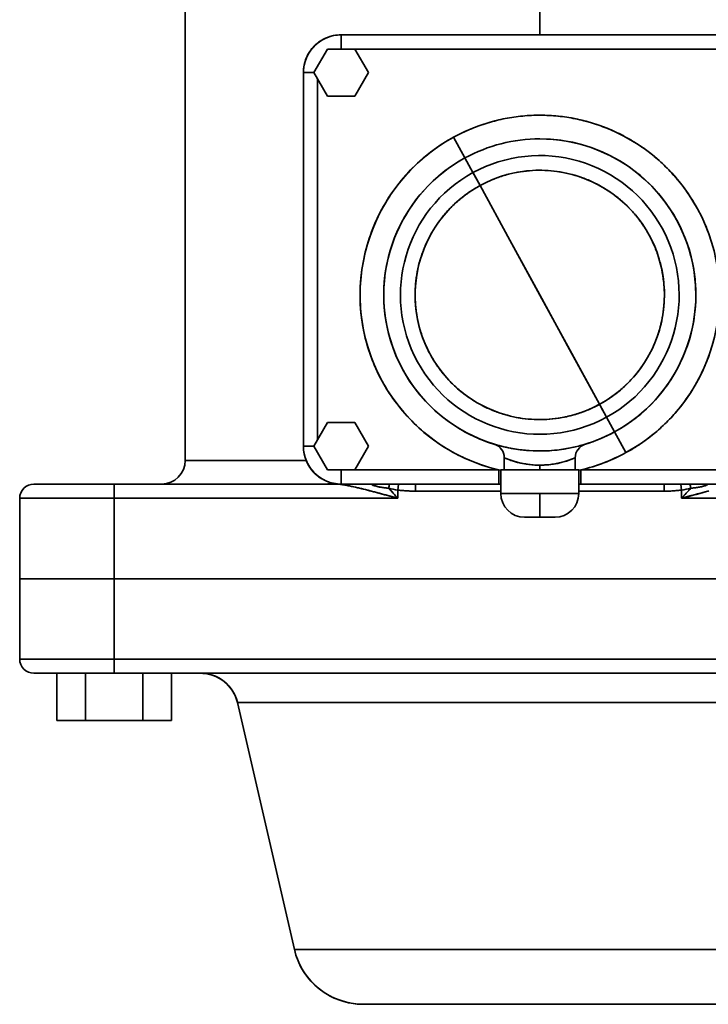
# Model space of a CAD drawing. Header units: inches. Extents: x 3748 to 4949, y 493 to 1838.
# Tile 1 of 27: x 4202 to 4348, y 493 to 701. Entities that reach past the tile are written whole.
import ezdxf

# ---------------------------------------------------------------- set-up
doc = ezdxf.new("R2010")
doc.units = ezdxf.units.IN
doc.header["$MEASUREMENT"] = 0

msp = doc.modelspace()

# ---------------------------------------------------------------- linework, layer by layer
at = {"color": 7, "lineweight": 35}
for p, q in [((4237.5, 707.11), (4237.5, 607.73)), ((4270.5, 697.73), (4354.5, 697.73)), ((4270.5, 697.73), (4354.5, 697.73)), ((4354.5, 694.73), (4270.5, 694.73)), ((4270.5, 694.73), (4354.5, 694.73)), ((4262.5, 610.73), (4262.5, 689.73)), ((4262.5, 689.73), (4262.5, 610.73)), ((4262.5, 689.73), (4262.5, 610.73)), ((4262.5, 689.73), (4262.5, 610.73)), ((4262.5, 610.73), (4262.5, 689.73)), ((4262.5, 610.73), (4262.5, 689.73)), ((4265.5, 688.39), (4265.5, 612.07)), ((4265.5, 612.07), (4265.5, 688.39)), ((4237.5, 607.73), (4263.08, 607.73)), ((4237.5, 607.73), (4263.08, 607.73)), ((4273.38, 605.73), (4303.84, 605.73)), ((4303.84, 605.73), (4273.38, 605.73)), ((4321.16, 605.73), (4351.61, 605.73)), ((4351.61, 605.73), (4321.16, 605.73)), ((4222.5, 602.73), (4269.23, 602.73)), ((4269.23, 602.73), (4222.5, 602.73)), ((4304.26, 602.73), (4270.5, 602.73)), ((4270.5, 602.73), (4304.26, 602.73)), ((4270.5, 602.73), (4304.26, 602.73)), ((4303.84, 602.73), (4270.5, 602.73)), ((4303.84, 602.73), (4270.5, 602.73)), ((4354.5, 602.73), (4320.73, 602.73)), ((4320.73, 602.73), (4354.5, 602.73)), ((4320.73, 602.73), (4354.5, 602.73)), ((4354.5, 602.73), (4321.16, 602.73)), ((4354.5, 602.73), (4321.16, 602.73)), ((4202.5, 599.73), (4222.5, 599.73)), ((4222.5, 599.73), (4202.5, 599.73)), ((4222.5, 599.73), (4282.5, 599.73)), ((4282.5, 599.73), (4222.5, 599.73)), ((4342.5, 599.73), (4402.5, 599.73)), ((4402.5, 599.73), (4342.5, 599.73)), ((4222.5, 582.73), (4202.5, 582.73)), ((4202.5, 582.73), (4222.5, 582.73)), ((4402.5, 582.73), (4222.5, 582.73)), ((4222.5, 582.73), (4402.5, 582.73)), ((4222.5, 582.73), (4402.5, 582.73)), ((4402.5, 582.73), (4222.5, 582.73)), ((4222.5, 565.73), (4202.5, 565.73)), ((4202.5, 565.73), (4222.5, 565.73)), ((4402.5, 565.73), (4222.5, 565.73)), ((4222.5, 565.73), (4402.5, 565.73)), ((4402.5, 562.73), (4222.5, 562.73)), ((4402.5, 562.73), (4222.5, 562.73)), ((4240.75, 562.73), (4384.24, 562.73)), ((4240.76, 562.73), (4271.07, 562.73)), ((4260.59, 504.35), (4248.54, 556.53)), ((4248.54, 556.53), (4376.45, 556.53)), ((4376.45, 556.53), (4248.54, 556.53)), ((4260.59, 504.35), (4248.54, 556.53)), ((4248.54, 556.53), (4260.59, 504.35)), ((4260.59, 504.35), (4364.4, 504.35)), ((4364.4, 504.35), (4260.59, 504.35)), ((4349.79, 492.73), (4275.2, 492.73)), ((4349.79, 492.73), (4275.2, 492.73))]:
    msp.add_line(p, q, dxfattribs=at)
at = {"color": 7, "lineweight": 35, "ltscale": 0.234414}
msp.add_line((4312.5, 697.73), (4312.5, 707.11), dxfattribs=at)
at = {"color": 7, "lineweight": 35, "ltscale": 0.234413}
msp.add_line((4312.5, 697.73), (4312.5, 707.11), dxfattribs=at)
at = {"color": 7, "lineweight": 35, "ltscale": 0.075}
for p, q in [((4270.5, 697.73), (4270.5, 694.73)), ((4270.5, 697.73), (4270.5, 694.73)), ((4270.5, 605.73), (4270.5, 602.73)), ((4270.5, 605.73), (4270.5, 602.73)), ((4303.84, 602.73), (4303.84, 605.73)), ((4303.84, 605.73), (4303.84, 602.73)), ((4321.16, 605.73), (4321.16, 602.73)), ((4321.16, 602.73), (4321.16, 605.73)), ((4222.5, 602.73), (4222.5, 599.73)), ((4222.5, 599.73), (4222.5, 602.73)), ((4222.5, 565.73), (4222.5, 562.73)), ((4222.5, 562.73), (4222.5, 565.73))]:
    msp.add_line(p, q, dxfattribs=at)
at = {"color": 7, "lineweight": 35, "ltscale": 0.003731}
msp.add_line((4266.18, 696.46), (4266.05, 696.38), dxfattribs=at)
at = {"color": 7, "lineweight": 35, "ltscale": 0.005558}
msp.add_line((4263.97, 694.35), (4263.84, 694.17), dxfattribs=at)
at = {"color": 7, "lineweight": 35, "ltscale": 0.144338}
for p, q in [((4267.61, 694.73), (4264.72, 689.73)), ((4264.72, 689.73), (4267.61, 694.73)), ((4267.61, 694.73), (4264.72, 689.73)), ((4264.72, 689.73), (4267.61, 684.73)), ((4267.61, 684.73), (4264.72, 689.73)), ((4264.72, 689.73), (4267.61, 684.73)), ((4267.61, 615.73), (4264.72, 610.73)), ((4264.72, 610.73), (4267.61, 615.73)), ((4267.61, 615.73), (4264.72, 610.73)), ((4264.72, 610.73), (4267.61, 605.73)), ((4267.61, 605.73), (4264.72, 610.73)), ((4264.72, 610.73), (4267.61, 605.73))]:
    msp.add_line(p, q, dxfattribs=at)
at = {"color": 7, "lineweight": 35, "ltscale": 0.144337}
for p, q in [((4273.38, 694.73), (4267.61, 694.73)), ((4267.61, 694.73), (4273.38, 694.73)), ((4276.27, 689.73), (4273.38, 694.73)), ((4273.38, 694.73), (4276.27, 689.73)), ((4273.38, 684.73), (4276.27, 689.73)), ((4276.27, 689.73), (4273.38, 684.73)), ((4267.61, 684.73), (4273.38, 684.73)), ((4273.38, 684.73), (4267.61, 684.73)), ((4267.61, 684.73), (4273.38, 684.73)), ((4273.38, 615.73), (4267.61, 615.73)), ((4267.61, 615.73), (4273.38, 615.73)), ((4276.27, 610.73), (4273.38, 615.73)), ((4273.38, 615.73), (4276.27, 610.73)), ((4273.38, 605.73), (4276.27, 610.73)), ((4276.27, 610.73), (4273.38, 605.73)), ((4267.61, 605.73), (4273.38, 605.73)), ((4273.38, 605.73), (4267.61, 605.73)), ((4267.61, 605.73), (4273.38, 605.73))]:
    msp.add_line(p, q, dxfattribs=at)
at = {"color": 7, "lineweight": 35, "ltscale": 0.000676}
msp.add_line((4270.5, 694.73), (4270.47, 694.73), dxfattribs=at)
at = {"color": 7, "lineweight": 35, "ltscale": 0.000674}
msp.add_line((4270.5, 694.73), (4270.47, 694.73), dxfattribs=at)
at = {"color": 7, "lineweight": 35, "ltscale": 0.004229}
msp.add_line((4262.5, 689.73), (4262.5, 689.9), dxfattribs=at)
at = {"color": 7, "lineweight": 35, "ltscale": 0.000469}
msp.add_line((4262.5, 689.75), (4262.5, 689.73), dxfattribs=at)
at = {"color": 7, "lineweight": 35, "ltscale": 0.055666}
for p, q in [((4264.72, 689.73), (4262.5, 689.73)), ((4264.72, 689.73), (4262.5, 689.73)), ((4262.5, 610.73), (4264.72, 610.73)), ((4262.5, 610.73), (4264.72, 610.73))]:
    msp.add_line(p, q, dxfattribs=at)
at = {"color": 7, "lineweight": 35, "ltscale": 0.125003}
for p, q in [((4296.67, 671.69), (4294.28, 676.08)), ((4330.71, 609.38), (4328.32, 613.77))]:
    msp.add_line(p, q, dxfattribs=at)
at = {"color": 7, "lineweight": 35, "ltscale": 0.125001}
for p, q in [((4296.67, 671.69), (4294.28, 676.08)), ((4330.71, 609.38), (4328.32, 613.77))]:
    msp.add_line(p, q, dxfattribs=at)
at = {"color": 7, "lineweight": 35, "ltscale": 0.088158}
for p, q in [((4296.67, 671.69), (4298.36, 668.59)), ((4298.36, 668.59), (4296.67, 671.69)), ((4326.63, 616.86), (4328.32, 613.77)), ((4328.32, 613.77), (4326.63, 616.86))]:
    msp.add_line(p, q, dxfattribs=at)
at = {"color": 7, "lineweight": 35, "ltscale": 0.080543}
msp.add_line((4298.31, 668.69), (4299.86, 665.86), dxfattribs=at)
at = {"color": 7, "lineweight": 35, "ltscale": 0.077875}
for p, q in [((4299.86, 665.86), (4298.36, 668.59)), ((4326.63, 616.86), (4325.13, 619.6))]:
    msp.add_line(p, q, dxfattribs=at)
at = {"color": 7, "lineweight": 35, "ltscale": 0.329724}
for p, q in [((4306.18, 654.29), (4299.86, 665.86)), ((4318.81, 631.17), (4325.13, 619.6))]:
    msp.add_line(p, q, dxfattribs=at)
at = {"color": 7, "lineweight": 35, "ltscale": 0.32919}
for p, q in [((4299.86, 665.86), (4306.17, 654.3)), ((4325.13, 619.6), (4318.82, 631.15))]:
    msp.add_line(p, q, dxfattribs=at)
at = {"color": 7, "lineweight": 35, "ltscale": 0.329359}
for p, q in [((4306.17, 654.3), (4312.49, 642.74)), ((4318.82, 631.15), (4312.5, 642.71))]:
    msp.add_line(p, q, dxfattribs=at)
at = {"color": 7, "lineweight": 35, "ltscale": 0.329662}
for p, q in [((4312.5, 642.71), (4306.18, 654.29)), ((4312.49, 642.74), (4318.81, 631.17))]:
    msp.add_line(p, q, dxfattribs=at)
at = {"color": 7, "lineweight": 35, "ltscale": 0.036809}
msp.add_line((4325.13, 619.6), (4325.84, 618.3), dxfattribs=at)
at = {"color": 7, "lineweight": 35, "ltscale": 0.002254}
msp.add_line((4262.5, 610.64), (4262.5, 610.73), dxfattribs=at)
at = {"color": 7, "lineweight": 35, "ltscale": 0.006788}
msp.add_line((4306.74, 610.24), (4306.47, 610.28), dxfattribs=at)
at = {"color": 7, "lineweight": 35, "ltscale": 0.064132}
for p, q in [((4305, 608.29), (4305, 605.73)), ((4320, 608.29), (4320, 605.73))]:
    msp.add_line(p, q, dxfattribs=at)
at = {"color": 7, "lineweight": 35, "ltscale": 0.003504}
msp.add_line((4305.17, 608.22), (4305.3, 608.16), dxfattribs=at)
at = {"color": 7, "lineweight": 35, "ltscale": 0.001756}
msp.add_line((4305.57, 608.06), (4305.64, 608.03), dxfattribs=at)
at = {"color": 7, "lineweight": 35, "ltscale": 0.001503}
msp.add_line((4312.5, 609.73), (4312.44, 609.73), dxfattribs=at)
at = {"color": 7, "lineweight": 35, "ltscale": 0.005057}
msp.add_line((4319.23, 607.98), (4319.42, 608.06), dxfattribs=at)
at = {"color": 7, "lineweight": 35, "ltscale": 0.001309}
msp.add_line((4306.95, 607.58), (4307, 607.56), dxfattribs=at)
at = {"color": 7, "lineweight": 35, "ltscale": 0.025}
msp.add_line((4312.5, 605.73), (4312.5, 606.73), dxfattribs=at)
msp.add_line((4312.5, 605.73), (4312.5, 606.73), dxfattribs=at)
at = {"color": 7, "lineweight": 35, "ltscale": 0.007737}
msp.add_line((4318, 607.56), (4318.29, 607.65), dxfattribs=at)
at = {"color": 7, "lineweight": 35, "ltscale": 0.000443}
msp.add_line((4318.75, 607.81), (4318.77, 607.82), dxfattribs=at)
at = {"color": 7, "lineweight": 35, "ltscale": 0.010488}
msp.add_line((4303.84, 605.73), (4304.25, 605.69), dxfattribs=at)
at = {"color": 7, "lineweight": 35, "ltscale": 0.010678}
msp.add_line((4304.26, 605.69), (4303.84, 605.73), dxfattribs=at)
at = {"color": 7, "lineweight": 35, "ltscale": 0.411685}
msp.add_line((4320.73, 605.73), (4304.26, 605.73), dxfattribs=at)
at = {"color": 7, "lineweight": 35, "ltscale": 0.125}
for p, q in [((4304.26, 600.73), (4304.26, 605.73)), ((4304.26, 600.73), (4304.26, 605.73)), ((4320.73, 605.73), (4320.73, 600.73)), ((4320.73, 600.73), (4320.73, 605.73)), ((4312.5, 600.73), (4312.5, 595.73)), ((4312.5, 595.73), (4312.5, 600.73))]:
    msp.add_line(p, q, dxfattribs=at)
at = {"color": 7, "lineweight": 35, "ltscale": 0.003955}
for p, q in [((4304.42, 605.73), (4304.26, 605.73)), ((4320.73, 605.73), (4320.57, 605.73))]:
    msp.add_line(p, q, dxfattribs=at)
at = {"color": 7, "lineweight": 35, "ltscale": 0.011713}
for p, q in [((4304.89, 605.73), (4304.42, 605.73)), ((4320.57, 605.73), (4320.1, 605.73))]:
    msp.add_line(p, q, dxfattribs=at)
at = {"color": 7, "lineweight": 35, "ltscale": 0.019023}
for p, q in [((4305.65, 605.73), (4304.89, 605.73)), ((4320.1, 605.73), (4319.34, 605.73))]:
    msp.add_line(p, q, dxfattribs=at)
at = {"color": 7, "lineweight": 35, "ltscale": 0.1875}
for p, q in [((4305, 605.73), (4312.5, 605.73)), ((4312.5, 605.73), (4320, 605.73))]:
    msp.add_line(p, q, dxfattribs=at)
at = {"color": 7, "lineweight": 35, "ltscale": 0.003603}
for p, q in [((4305.14, 605.73), (4305, 605.73)), ((4320, 605.73), (4319.85, 605.73))]:
    msp.add_line(p, q, dxfattribs=at)
at = {"color": 7, "lineweight": 35, "ltscale": 0.01067}
for p, q in [((4305.57, 605.73), (4305.14, 605.73)), ((4319.85, 605.73), (4319.42, 605.73)), ((4321.16, 605.73), (4320.73, 605.69)), ((4304.26, 602.73), (4303.84, 602.73)), ((4321.16, 602.73), (4320.73, 602.73))]:
    msp.add_line(p, q, dxfattribs=at)
at = {"color": 7, "lineweight": 35, "ltscale": 0.017326}
for p, q in [((4306.26, 605.73), (4305.57, 605.73)), ((4319.42, 605.73), (4318.73, 605.73))]:
    msp.add_line(p, q, dxfattribs=at)
at = {"color": 7, "lineweight": 35, "ltscale": 0.025598}
for p, q in [((4306.67, 605.73), (4305.65, 605.73)), ((4319.34, 605.73), (4318.32, 605.73))]:
    msp.add_line(p, q, dxfattribs=at)
at = {"color": 7, "lineweight": 35, "ltscale": 0.023318}
for p, q in [((4307.19, 605.73), (4306.26, 605.73)), ((4318.73, 605.73), (4317.8, 605.73))]:
    msp.add_line(p, q, dxfattribs=at)
at = {"color": 7, "lineweight": 35, "ltscale": 0.031194}
for p, q in [((4307.92, 605.73), (4306.67, 605.73)), ((4318.32, 605.73), (4317.07, 605.73))]:
    msp.add_line(p, q, dxfattribs=at)
at = {"color": 7, "lineweight": 35, "ltscale": 0.028413}
for p, q in [((4308.33, 605.73), (4307.19, 605.73)), ((4317.8, 605.73), (4316.66, 605.73))]:
    msp.add_line(p, q, dxfattribs=at)
at = {"color": 7, "lineweight": 35, "ltscale": 0.035587}
for p, q in [((4309.34, 605.73), (4307.92, 605.73)), ((4317.07, 605.73), (4315.65, 605.73))]:
    msp.add_line(p, q, dxfattribs=at)
at = {"color": 7, "lineweight": 35, "ltscale": 0.032416}
for p, q in [((4309.63, 605.73), (4308.33, 605.73)), ((4316.66, 605.73), (4315.37, 605.73))]:
    msp.add_line(p, q, dxfattribs=at)
at = {"color": 7, "lineweight": 35, "ltscale": 0.038615}
for p, q in [((4310.89, 605.73), (4309.34, 605.73)), ((4315.65, 605.73), (4314.1, 605.73))]:
    msp.add_line(p, q, dxfattribs=at)
at = {"color": 7, "lineweight": 35, "ltscale": 0.035173}
for p, q in [((4311.03, 605.73), (4309.63, 605.73)), ((4315.37, 605.73), (4313.96, 605.73))]:
    msp.add_line(p, q, dxfattribs=at)
at = {"color": 7, "lineweight": 35, "ltscale": 0.040158}
for p, q in [((4312.5, 605.73), (4310.89, 605.73)), ((4314.1, 605.73), (4312.5, 605.73))]:
    msp.add_line(p, q, dxfattribs=at)
at = {"color": 7, "lineweight": 35, "ltscale": 0.03658}
for p, q in [((4312.5, 605.73), (4311.03, 605.73)), ((4313.96, 605.73), (4312.5, 605.73))]:
    msp.add_line(p, q, dxfattribs=at)
at = {"color": 7, "lineweight": 35, "ltscale": 0.010701}
msp.add_line((4320.73, 605.69), (4321.16, 605.73), dxfattribs=at)
at = {"color": 7, "lineweight": 35, "ltscale": 0.104701}
msp.add_line((4209.68, 602.73), (4205.5, 602.73), dxfattribs=at)
at = {"color": 7, "lineweight": 35, "ltscale": 0.003272}
msp.add_line((4205.63, 602.73), (4205.5, 602.73), dxfattribs=at)
at = {"color": 7, "lineweight": 35, "ltscale": 0.00614}
msp.add_line((4205.87, 602.73), (4205.63, 602.73), dxfattribs=at)
at = {"color": 7, "lineweight": 35, "ltscale": 0.020422}
msp.add_line((4206.69, 602.73), (4205.87, 602.73), dxfattribs=at)
at = {"color": 7, "lineweight": 35, "ltscale": 0.027313}
msp.add_line((4207.78, 602.73), (4206.69, 602.73), dxfattribs=at)
at = {"color": 7, "lineweight": 35, "ltscale": 0.018539}
msp.add_line((4208.52, 602.73), (4207.78, 602.73), dxfattribs=at)
at = {"color": 7, "lineweight": 35, "ltscale": 0.038748}
msp.add_line((4210.07, 602.73), (4208.52, 602.73), dxfattribs=at)
at = {"color": 7, "lineweight": 35, "ltscale": 0.320299}
msp.add_line((4222.5, 602.73), (4209.68, 602.73), dxfattribs=at)
at = {"color": 7, "lineweight": 35, "ltscale": 0.029442}
msp.add_line((4211.25, 602.73), (4210.07, 602.73), dxfattribs=at)
at = {"color": 7, "lineweight": 35, "ltscale": 0.037598}
msp.add_line((4212.75, 602.73), (4211.25, 602.73), dxfattribs=at)
at = {"color": 7, "lineweight": 35, "ltscale": 0.046674}
msp.add_line((4214.62, 602.73), (4212.75, 602.73), dxfattribs=at)
at = {"color": 7, "lineweight": 35, "ltscale": 0.056312}
msp.add_line((4216.87, 602.73), (4214.62, 602.73), dxfattribs=at)
at = {"color": 7, "lineweight": 35, "ltscale": 0.065916}
msp.add_line((4219.51, 602.73), (4216.87, 602.73), dxfattribs=at)
at = {"color": 7, "lineweight": 35, "ltscale": 0.074624}
msp.add_line((4222.5, 602.73), (4219.51, 602.73), dxfattribs=at)
at = {"color": 7, "lineweight": 35, "ltscale": 0.00018}
msp.add_line((4267.51, 602.73), (4267.51, 602.73), dxfattribs=at)
at = {"color": 7, "lineweight": 35, "ltscale": 0.00043}
msp.add_line((4267.51, 602.73), (4267.53, 602.73), dxfattribs=at)
at = {"color": 7, "lineweight": 35, "ltscale": 0.000864}
msp.add_line((4267.53, 602.73), (4267.56, 602.73), dxfattribs=at)
at = {"color": 7, "lineweight": 35, "ltscale": 0.001728}
msp.add_line((4267.56, 602.73), (4267.63, 602.73), dxfattribs=at)
at = {"color": 7, "lineweight": 35, "ltscale": 0.004503}
msp.add_line((4270.5, 602.73), (4270.32, 602.73), dxfattribs=at)
at = {"color": 7, "lineweight": 35, "ltscale": 0.162701}
for p, q in [((4270.5, 602.73), (4277, 602.73)), ((4347.99, 602.73), (4354.5, 602.73))]:
    msp.add_line(p, q, dxfattribs=at)
at = {"color": 7, "lineweight": 35, "ltscale": 0.230028}
msp.add_line((4286.2, 602.73), (4277, 602.73), dxfattribs=at)
at = {"color": 7, "lineweight": 35, "ltscale": 0.036114}
msp.add_line((4280.54, 601.86), (4281.52, 600.8), dxfattribs=at)
at = {"color": 7, "lineweight": 35, "ltscale": 0.031752}
for p, q in [((4282.5, 601.47), (4282.64, 602.73)), ((4282.64, 602.73), (4282.5, 601.47)), ((4342.35, 602.73), (4342.5, 601.47)), ((4342.35, 602.73), (4342.5, 601.47))]:
    msp.add_line(p, q, dxfattribs=at)
at = {"color": 7, "lineweight": 35, "ltscale": 0.451428}
for p, q in [((4286.2, 602.73), (4304.26, 602.73)), ((4304.26, 601.23), (4286.2, 601.23)), ((4304.26, 601.23), (4286.2, 601.23))]:
    msp.add_line(p, q, dxfattribs=at)
at = {"color": 7, "lineweight": 35, "ltscale": 0.0375}
for p, q in [((4286.2, 601.23), (4286.2, 602.73)), ((4286.2, 601.23), (4286.2, 602.73)), ((4338.79, 601.23), (4338.79, 602.73)), ((4338.79, 602.73), (4338.79, 601.23))]:
    msp.add_line(p, q, dxfattribs=at)
at = {"color": 7, "lineweight": 35, "ltscale": 0.010808}
msp.add_line((4303.84, 602.73), (4304.27, 602.73), dxfattribs=at)
at = {"color": 7, "lineweight": 35, "ltscale": 0.451425}
for p, q in [((4320.73, 602.73), (4338.79, 602.73)), ((4338.79, 601.23), (4320.73, 601.23)), ((4338.79, 601.23), (4320.73, 601.23))]:
    msp.add_line(p, q, dxfattribs=at)
at = {"color": 7, "lineweight": 35, "ltscale": 0.010664}
msp.add_line((4320.73, 602.73), (4321.16, 602.73), dxfattribs=at)
at = {"color": 7, "lineweight": 35, "ltscale": 0.230029}
msp.add_line((4347.99, 602.73), (4338.79, 602.73), dxfattribs=at)
at = {"color": 7, "lineweight": 35, "ltscale": 0.036121}
msp.add_line((4343.47, 600.8), (4344.45, 601.86), dxfattribs=at)
at = {"color": 7, "lineweight": 35, "ltscale": 0.425}
for p, q in [((4202.5, 582.73), (4202.5, 599.73)), ((4202.5, 599.73), (4202.5, 582.73)), ((4202.5, 582.73), (4202.5, 599.73)), ((4222.5, 599.73), (4222.5, 582.73)), ((4222.5, 582.73), (4222.5, 599.73)), ((4202.5, 565.73), (4202.5, 582.73)), ((4202.5, 565.73), (4202.5, 582.73)), ((4202.5, 582.73), (4202.5, 565.73)), ((4222.5, 565.73), (4222.5, 582.73)), ((4222.5, 582.73), (4222.5, 565.73))]:
    msp.add_line(p, q, dxfattribs=at)
at = {"color": 7, "lineweight": 35, "ltscale": 0.036275}
msp.add_line((4281.52, 600.8), (4282.5, 599.73), dxfattribs=at)
at = {"color": 7, "lineweight": 35, "ltscale": 0.04345}
for p, q in [((4282.5, 599.73), (4282.5, 601.47)), ((4282.5, 601.47), (4282.5, 599.73)), ((4342.5, 601.47), (4342.5, 599.73)), ((4342.5, 599.73), (4342.5, 601.47))]:
    msp.add_line(p, q, dxfattribs=at)
at = {"color": 7, "lineweight": 35, "ltscale": 0.205843}
for p, q in [((4304.26, 600.73), (4312.5, 600.73)), ((4312.5, 600.73), (4304.26, 600.73)), ((4312.5, 600.73), (4320.73, 600.73)), ((4320.73, 600.73), (4312.5, 600.73))]:
    msp.add_line(p, q, dxfattribs=at)
at = {"color": 7, "lineweight": 35, "ltscale": 0.036282}
msp.add_line((4342.5, 599.73), (4343.47, 600.8), dxfattribs=at)
at = {"color": 7, "lineweight": 35, "ltscale": 0.001553}
for p, q in [((4309.32, 595.73), (4309.26, 595.73)), ((4315.73, 595.73), (4315.67, 595.73))]:
    msp.add_line(p, q, dxfattribs=at)
at = {"color": 7, "lineweight": 35, "ltscale": 0.161688}
msp.add_line((4309.26, 595.73), (4315.73, 595.73), dxfattribs=at)
at = {"color": 7, "lineweight": 35, "ltscale": 0.080843}
for p, q in [((4309.26, 595.73), (4312.5, 595.73)), ((4312.5, 595.73), (4315.73, 595.73))]:
    msp.add_line(p, q, dxfattribs=at)
at = {"color": 7, "lineweight": 35, "ltscale": 0.004601}
for p, q in [((4309.51, 595.73), (4309.32, 595.73)), ((4315.67, 595.73), (4315.48, 595.73))]:
    msp.add_line(p, q, dxfattribs=at)
at = {"color": 7, "lineweight": 35, "ltscale": 0.007471}
for p, q in [((4309.81, 595.73), (4309.51, 595.73)), ((4315.48, 595.73), (4315.18, 595.73))]:
    msp.add_line(p, q, dxfattribs=at)
at = {"color": 7, "lineweight": 35, "ltscale": 0.010052}
for p, q in [((4310.21, 595.73), (4309.81, 595.73)), ((4315.18, 595.73), (4314.78, 595.73))]:
    msp.add_line(p, q, dxfattribs=at)
at = {"color": 7, "lineweight": 35, "ltscale": 0.012251}
for p, q in [((4310.7, 595.73), (4310.21, 595.73)), ((4314.78, 595.73), (4314.29, 595.73))]:
    msp.add_line(p, q, dxfattribs=at)
at = {"color": 7, "lineweight": 35, "ltscale": 0.013977}
for p, q in [((4311.26, 595.73), (4310.7, 595.73)), ((4314.29, 595.73), (4313.73, 595.73))]:
    msp.add_line(p, q, dxfattribs=at)
at = {"color": 7, "lineweight": 35, "ltscale": 0.015166}
for p, q in [((4311.86, 595.73), (4311.26, 595.73)), ((4313.73, 595.73), (4313.13, 595.73))]:
    msp.add_line(p, q, dxfattribs=at)
at = {"color": 7, "lineweight": 35, "ltscale": 0.015771}
for p, q in [((4312.5, 595.73), (4311.86, 595.73)), ((4313.13, 595.73), (4312.5, 595.73))]:
    msp.add_line(p, q, dxfattribs=at)
at = {"color": 7, "lineweight": 35, "ltscale": 0.002408}
msp.add_line((4202.5, 582.73), (4202.59, 582.73), dxfattribs=at)
at = {"color": 7, "lineweight": 35, "ltscale": 0.009607}
msp.add_line((4202.88, 582.73), (4202.5, 582.73), dxfattribs=at)
at = {"color": 7, "lineweight": 35, "ltscale": 0.007199}
msp.add_line((4202.59, 582.73), (4202.88, 582.73), dxfattribs=at)
at = {"color": 7, "lineweight": 35, "ltscale": 0.011923}
msp.add_line((4202.88, 582.73), (4203.36, 582.73), dxfattribs=at)
at = {"color": 7, "lineweight": 35, "ltscale": 0.028453}
msp.add_line((4204.02, 582.73), (4202.88, 582.73), dxfattribs=at)
at = {"color": 7, "lineweight": 35, "ltscale": 0.01653}
msp.add_line((4203.36, 582.73), (4204.02, 582.73), dxfattribs=at)
at = {"color": 7, "lineweight": 35, "ltscale": 0.020979}
msp.add_line((4204.02, 582.73), (4204.86, 582.73), dxfattribs=at)
at = {"color": 7, "lineweight": 35, "ltscale": 0.046205}
msp.add_line((4205.87, 582.73), (4204.02, 582.73), dxfattribs=at)
at = {"color": 7, "lineweight": 35, "ltscale": 0.025226}
msp.add_line((4204.86, 582.73), (4205.87, 582.73), dxfattribs=at)
at = {"color": 7, "lineweight": 35, "ltscale": 0.02923}
msp.add_line((4205.87, 582.73), (4207.04, 582.73), dxfattribs=at)
at = {"color": 7, "lineweight": 35, "ltscale": 0.062181}
msp.add_line((4208.35, 582.73), (4205.87, 582.73), dxfattribs=at)
at = {"color": 7, "lineweight": 35, "ltscale": 0.032951}
msp.add_line((4207.04, 582.73), (4208.35, 582.73), dxfattribs=at)
at = {"color": 7, "lineweight": 35, "ltscale": 0.036357}
msp.add_line((4208.35, 582.73), (4209.81, 582.73), dxfattribs=at)
at = {"color": 7, "lineweight": 35, "ltscale": 0.075769}
msp.add_line((4211.38, 582.73), (4208.35, 582.73), dxfattribs=at)
at = {"color": 7, "lineweight": 35, "ltscale": 0.039412}
msp.add_line((4209.81, 582.73), (4211.38, 582.73), dxfattribs=at)
at = {"color": 7, "lineweight": 35, "ltscale": 0.042087}
msp.add_line((4211.38, 582.73), (4213.07, 582.73), dxfattribs=at)
at = {"color": 7, "lineweight": 35, "ltscale": 0.086443}
msp.add_line((4214.84, 582.73), (4211.38, 582.73), dxfattribs=at)
at = {"color": 7, "lineweight": 35, "ltscale": 0.044356}
msp.add_line((4213.07, 582.73), (4214.84, 582.73), dxfattribs=at)
at = {"color": 7, "lineweight": 35, "ltscale": 0.0462}
msp.add_line((4214.84, 582.73), (4216.69, 582.73), dxfattribs=at)
at = {"color": 7, "lineweight": 35, "ltscale": 0.093797}
msp.add_line((4218.59, 582.73), (4214.84, 582.73), dxfattribs=at)
at = {"color": 7, "lineweight": 35, "ltscale": 0.047598}
msp.add_line((4216.69, 582.73), (4218.59, 582.73), dxfattribs=at)
at = {"color": 7, "lineweight": 35, "ltscale": 0.048537}
msp.add_line((4218.59, 582.73), (4220.53, 582.73), dxfattribs=at)
at = {"color": 7, "lineweight": 35, "ltscale": 0.097545}
msp.add_line((4222.5, 582.73), (4218.59, 582.73), dxfattribs=at)
at = {"color": 7, "lineweight": 35, "ltscale": 0.049008}
msp.add_line((4220.53, 582.73), (4222.5, 582.73), dxfattribs=at)
at = {"color": 7, "lineweight": 35, "ltscale": 0.160033}
msp.add_line((4205.5, 562.73), (4211.9, 562.73), dxfattribs=at)
at = {"color": 7, "lineweight": 35, "ltscale": 0.057411}
msp.add_line((4207.79, 562.73), (4205.5, 562.73), dxfattribs=at)
at = {"color": 7, "lineweight": 35, "ltscale": 0.007173}
msp.add_line((4205.78, 562.73), (4205.5, 562.73), dxfattribs=at)
at = {"color": 7, "lineweight": 35, "ltscale": 0.017648}
msp.add_line((4206.49, 562.73), (4205.78, 562.73), dxfattribs=at)
at = {"color": 7, "lineweight": 35, "ltscale": 0.022893}
msp.add_line((4207.4, 562.73), (4206.49, 562.73), dxfattribs=at)
at = {"color": 7, "lineweight": 35, "ltscale": 0.023861}
msp.add_line((4208.36, 562.73), (4207.4, 562.73), dxfattribs=at)
at = {"color": 7, "lineweight": 35, "ltscale": 0.020963}
msp.add_line((4208.63, 562.73), (4207.79, 562.73), dxfattribs=at)
at = {"color": 7, "lineweight": 35, "ltscale": 0.052905}
msp.add_line((4210.47, 562.73), (4208.36, 562.73), dxfattribs=at)
at = {"color": 7, "lineweight": 35, "ltscale": 0.01433}
msp.add_line((4209.2, 562.73), (4208.63, 562.73), dxfattribs=at)
at = {"color": 7, "lineweight": 35, "ltscale": 0.029188}
msp.add_line((4210.37, 562.73), (4209.2, 562.73), dxfattribs=at)
at = {"color": 7, "lineweight": 35, "ltscale": 0.25}
for p, q in [((4210.37, 552.73), (4210.37, 562.73)), ((4210.37, 562.73), (4210.37, 552.73)), ((4210.37, 552.73), (4210.37, 562.73)), ((4210.37, 562.73), (4210.37, 552.73)), ((4216.43, 562.73), (4216.43, 552.73)), ((4216.43, 552.73), (4216.43, 562.73)), ((4228.56, 562.73), (4228.56, 552.73)), ((4228.56, 552.73), (4228.56, 562.73)), ((4234.62, 562.73), (4234.62, 552.73)), ((4234.62, 552.73), (4234.62, 562.73))]:
    msp.add_line(p, q, dxfattribs=at)
at = {"color": 7, "lineweight": 35, "ltscale": 0.151554}
for p, q in [((4216.43, 562.73), (4210.37, 562.73)), ((4216.43, 562.73), (4210.37, 562.73)), ((4216.43, 552.73), (4210.37, 552.73)), ((4216.43, 552.73), (4210.37, 552.73)), ((4210.37, 552.73), (4216.43, 552.73)), ((4216.43, 552.73), (4210.37, 552.73)), ((4210.37, 552.73), (4216.43, 552.73))]:
    msp.add_line(p, q, dxfattribs=at)
at = {"color": 7, "lineweight": 35, "ltscale": 0.064442}
msp.add_line((4213.05, 562.73), (4210.47, 562.73), dxfattribs=at)
at = {"color": 7, "lineweight": 35, "ltscale": 0.019048}
msp.add_line((4211.9, 562.73), (4212.66, 562.73), dxfattribs=at)
at = {"color": 7, "lineweight": 35, "ltscale": 0.032603}
msp.add_line((4212.66, 562.73), (4213.96, 562.73), dxfattribs=at)
at = {"color": 7, "lineweight": 35, "ltscale": 0.040388}
msp.add_line((4214.67, 562.73), (4213.05, 562.73), dxfattribs=at)
at = {"color": 7, "lineweight": 35, "ltscale": 0.213316}
msp.add_line((4213.96, 562.73), (4222.5, 562.73), dxfattribs=at)
at = {"color": 7, "lineweight": 35, "ltscale": 0.052545}
msp.add_line((4216.77, 562.73), (4214.67, 562.73), dxfattribs=at)
at = {"color": 7, "lineweight": 35, "ltscale": 0.30311}
for p, q in [((4228.56, 562.73), (4216.43, 562.73)), ((4228.56, 562.73), (4216.43, 562.73)), ((4228.56, 552.73), (4216.43, 552.73)), ((4228.56, 552.73), (4216.43, 552.73)), ((4216.43, 552.73), (4228.56, 552.73)), ((4228.56, 552.73), (4216.43, 552.73)), ((4216.43, 552.73), (4228.56, 552.73))]:
    msp.add_line(p, q, dxfattribs=at)
at = {"color": 7, "lineweight": 35, "ltscale": 0.065373}
msp.add_line((4219.38, 562.73), (4216.77, 562.73), dxfattribs=at)
at = {"color": 7, "lineweight": 35, "ltscale": 0.077771}
msp.add_line((4222.5, 562.73), (4219.38, 562.73), dxfattribs=at)
at = {"color": 7, "lineweight": 35, "ltscale": 0.151553}
for p, q in [((4234.62, 562.73), (4228.56, 562.73)), ((4234.62, 562.73), (4228.56, 562.73)), ((4234.62, 552.73), (4228.56, 552.73)), ((4234.62, 552.73), (4228.56, 552.73)), ((4228.56, 552.73), (4234.62, 552.73)), ((4234.62, 552.73), (4228.56, 552.73)), ((4228.56, 552.73), (4234.62, 552.73))]:
    msp.add_line(p, q, dxfattribs=at)
at = {"color": 7, "lineweight": 35, "ltscale": 0.153236}
msp.add_line((4234.62, 562.73), (4240.75, 562.73), dxfattribs=at)
at = {"color": 7, "lineweight": 35, "ltscale": 0.00031}
msp.add_line((4240.76, 562.73), (4240.75, 562.73), dxfattribs=at)
at = {"color": 7, "lineweight": 35, "ltscale": 0.000355}
msp.add_line((4248.54, 556.54), (4248.54, 556.53), dxfattribs=at)
at = {"color": 7, "lineweight": 35, "ltscale": 0.00453}
msp.add_line((4275.2, 492.73), (4275.39, 492.73), dxfattribs=at)
at = {"color": 7, "lineweight": 35, "ltscale": 0.01347}
msp.add_line((4275.39, 492.73), (4275.92, 492.73), dxfattribs=at)
at = {"color": 7, "lineweight": 35, "ltscale": 0.022276}
msp.add_line((4275.92, 492.73), (4276.82, 492.73), dxfattribs=at)
at = {"color": 7, "lineweight": 35, "ltscale": 0.030862}
msp.add_line((4276.82, 492.73), (4278.05, 492.73), dxfattribs=at)
at = {"color": 7, "lineweight": 35, "ltscale": 0.039146}
msp.add_line((4278.05, 492.73), (4279.62, 492.73), dxfattribs=at)
at = {"color": 7, "lineweight": 35, "ltscale": 0.04705}
msp.add_line((4279.62, 492.73), (4281.5, 492.73), dxfattribs=at)
at = {"color": 7, "lineweight": 35, "ltscale": 0.054501}
msp.add_line((4281.5, 492.73), (4283.68, 492.73), dxfattribs=at)
at = {"color": 7, "lineweight": 35, "ltscale": 0.061429}
msp.add_line((4283.68, 492.73), (4286.14, 492.73), dxfattribs=at)
at = {"color": 7, "lineweight": 35, "ltscale": 0.067769}
msp.add_line((4286.14, 492.73), (4288.85, 492.73), dxfattribs=at)
at = {"color": 7, "lineweight": 35, "ltscale": 0.073465}
msp.add_line((4288.85, 492.73), (4291.78, 492.73), dxfattribs=at)
at = {"color": 7, "lineweight": 35, "ltscale": 0.078461}
msp.add_line((4291.78, 492.73), (4294.92, 492.73), dxfattribs=at)
at = {"color": 7, "lineweight": 35, "ltscale": 0.08271}
msp.add_line((4294.92, 492.73), (4298.23, 492.73), dxfattribs=at)
at = {"color": 7, "lineweight": 35, "ltscale": 0.086166}
msp.add_line((4298.23, 492.73), (4301.68, 492.73), dxfattribs=at)
at = {"color": 7, "lineweight": 35, "ltscale": 0.088797}
msp.add_line((4301.68, 492.73), (4305.23, 492.73), dxfattribs=at)
at = {"color": 7, "lineweight": 35, "ltscale": 0.090567}
msp.add_line((4305.23, 492.73), (4308.85, 492.73), dxfattribs=at)
at = {"color": 7, "lineweight": 35, "ltscale": 0.091447}
msp.add_line((4308.85, 492.73), (4312.51, 492.73), dxfattribs=at)
at = {"color": 7, "lineweight": 35, "ltscale": 0.091425}
msp.add_line((4312.51, 492.73), (4316.17, 492.73), dxfattribs=at)
at = {"color": 7, "lineweight": 35, "ltscale": 0.0905}
msp.add_line((4316.17, 492.73), (4319.79, 492.73), dxfattribs=at)
at = {"color": 7, "lineweight": 35, "ltscale": 0.088707}
msp.add_line((4319.79, 492.73), (4323.34, 492.73), dxfattribs=at)
at = {"color": 7, "lineweight": 35, "ltscale": 0.086069}
msp.add_line((4323.34, 492.73), (4326.78, 492.73), dxfattribs=at)
at = {"color": 7, "lineweight": 35, "ltscale": 0.082613}
msp.add_line((4326.78, 492.73), (4330.08, 492.73), dxfattribs=at)
at = {"color": 7, "lineweight": 35, "ltscale": 0.078374}
msp.add_line((4330.08, 492.73), (4333.22, 492.73), dxfattribs=at)
at = {"color": 7, "lineweight": 35, "ltscale": 0.073387}
msp.add_line((4333.22, 492.73), (4336.15, 492.73), dxfattribs=at)
at = {"color": 7, "lineweight": 35, "ltscale": 0.067703}
msp.add_line((4336.15, 492.73), (4338.86, 492.73), dxfattribs=at)
at = {"color": 7, "lineweight": 35, "ltscale": 0.061375}
msp.add_line((4338.86, 492.73), (4341.32, 492.73), dxfattribs=at)
at = {"color": 7, "lineweight": 35, "ltscale": 0.05446}
msp.add_line((4341.32, 492.73), (4343.5, 492.73), dxfattribs=at)
at = {"color": 7, "lineweight": 35, "ltscale": 0.047018}
msp.add_line((4343.5, 492.73), (4345.38, 492.73), dxfattribs=at)
at = {"color": 7, "lineweight": 35, "ltscale": 0.039125}
msp.add_line((4345.38, 492.73), (4346.94, 492.73), dxfattribs=at)
at = {"color": 7, "lineweight": 35, "ltscale": 0.030849}
msp.add_line((4346.94, 492.73), (4348.18, 492.73), dxfattribs=at)
at = {"color": 7, "lineweight": 35}
for points in [[(4305.57, 608.06), (4305.18, 608.21), (4305.06, 608.26), (4305.02, 608.28), (4305, 608.29), (4305, 608.29), (4305, 608.29), (4305, 608.29)], [(4305, 608.29), (4305.41, 608.12), (4305.55, 608.07), (4305.77, 607.98), (4305.97, 607.91), (4306.18, 607.83), (4306.4, 607.75), (4306.63, 607.68), (4306.97, 607.57), (4307.33, 607.46), (4307.51, 607.41), (4307.7, 607.36), (4307.99, 607.29), (4308.29, 607.21), (4308.6, 607.14), (4308.91, 607.08), (4309.29, 607.01), (4309.48, 606.98), (4309.67, 606.95), (4309.93, 606.91), (4310.2, 606.87), (4310.46, 606.84), (4310.8, 606.81), (4311.13, 606.78), (4311.47, 606.76), (4311.81, 606.74), (4312.15, 606.73), (4312.5, 606.73)], [(4320, 608.29), (4320, 608.29), (4319.99, 608.29), (4319.99, 608.29), (4319.97, 608.28), (4319.93, 608.26), (4319.81, 608.21), (4319.42, 608.06)], [(4315.38, 606.96), (4315.07, 606.91), (4314.75, 606.87), (4314.42, 606.83), (4314.09, 606.8), (4313.76, 606.78), (4313.55, 606.77), (4313.34, 606.75), (4312.92, 606.74), (4312.5, 606.73)], [(4269.23, 602.73), (4269.42, 602.73), (4269.62, 602.72), (4269.83, 602.7), (4269.98, 602.69), (4270.13, 602.68), (4270.45, 602.64), (4270.76, 602.6), (4271.08, 602.55), (4271.32, 602.51), (4271.56, 602.47), (4271.99, 602.39), (4272.43, 602.3), (4272.87, 602.21), (4273.2, 602.14), (4273.53, 602.06), (4274.19, 601.91), (4274.86, 601.75), (4275.54, 601.58), (4276.18, 601.42), (4276.82, 601.26), (4277.55, 601.07), (4278.27, 600.88), (4279.69, 600.49), (4280.61, 600.24), (4282.5, 599.73)], [(4272.27, 602.33), (4271.76, 602.43), (4271.52, 602.47), (4271.27, 602.52), (4270.96, 602.57), (4270.66, 602.61), (4270.37, 602.65), (4270.06, 602.68), (4269.91, 602.7), (4269.76, 602.71), (4269.58, 602.72), (4269.4, 602.73), (4269.23, 602.73)], [(4277.29, 602.47), (4277.39, 602.43), (4277.5, 602.4), (4277.61, 602.36), (4277.72, 602.33), (4277.94, 602.27), (4278.16, 602.21), (4278.38, 602.16), (4278.61, 602.11), (4278.78, 602.08), (4278.95, 602.05), (4279.23, 602.01), (4279.5, 601.97), (4279.77, 601.94), (4279.97, 601.92), (4280.16, 601.9), (4280.54, 601.86)], [(4347.7, 602.47), (4347.6, 602.43), (4347.49, 602.39), (4347.38, 602.36), (4347.27, 602.33), (4347.05, 602.26), (4346.83, 602.21), (4346.61, 602.16), (4346.38, 602.11), (4346.22, 602.08), (4346.06, 602.06), (4345.88, 602.03), (4345.7, 602), (4345.41, 601.96), (4345.13, 601.93), (4344.85, 601.9), (4344.65, 601.88), (4344.45, 601.86)], [(4282.5, 601.47), (4282.82, 601.43), (4283.15, 601.4), (4283.44, 601.37), (4283.73, 601.34), (4284.14, 601.31), (4284.55, 601.28), (4284.96, 601.26), (4285.38, 601.24), (4285.79, 601.23), (4286.2, 601.23)], [(4342.5, 601.47), (4342.19, 601.43), (4341.88, 601.4), (4341.57, 601.37), (4341.26, 601.34), (4340.85, 601.31), (4340.44, 601.28), (4340.03, 601.26), (4339.61, 601.24), (4339.2, 601.23), (4338.79, 601.23)], [(4342.5, 599.73), (4344.53, 600.29), (4345.55, 600.56), (4346.32, 600.77), (4347.08, 600.97), (4348.23, 601.27)], [(4348.19, 601.26), (4347.48, 601.08), (4346.76, 600.88), (4345.84, 600.64), (4344.94, 600.39), (4344.01, 600.14), (4342.5, 599.73)]]:
    msp.add_lwpolyline(points, dxfattribs=at)
for centre, radius, start, end in [((4270.5, 689.73), 8, 90.0042, 179.9953), ((4270.5, 689.73), 8, 90.0036, 179.9964), ((4270.49, 689.76), 7.97, 101.2135, 112.519), ((4270.49, 689.75), 7.98, 89.987, 101.263), ((4270.49, 689.74), 7.99, 89.9831, 101.2357), ((4270.5, 689.73), 8, 116.9621, 149.6758), ((4270.48, 689.74), 7.98, 123.737, 135.013), ((4270.49, 689.74), 7.99, 123.7053, 134.9936), ((4270.5, 689.73), 8, 131.8764, 135.0119), ((4270.49, 689.75), 7.98, 114.5407, 123.7643), ((4270.49, 689.75), 7.98, 112.4947, 123.7319), ((4270.48, 689.74), 7.98, 146.1699, 157.4545), ((4270.48, 689.74), 7.98, 146.236, 156.6211), ((4270.48, 689.74), 7.98, 134.987, 146.263), ((4270.49, 689.73), 7.99, 134.966, 146.1965), ((4270.48, 689.73), 7.99, 168.6991, 180.0171), ((4270.47, 689.74), 7.97, 157.4301, 168.7214), ((4270.48, 689.73), 7.98, 172.4664, 180.0128), ((4312.5, 642.73), 38, 28.6479, 118.6479), ((4312.49, 642.75), 37.98, 107.3963, 113.0245), ((4312.49, 642.75), 37.98, 101.7713, 107.3995), ((4312.49, 642.75), 37.98, 96.1463, 101.7745), ((4312.49, 642.75), 37.98, 90.5213, 96.1495), ((4312.5, 642.75), 37.98, 84.8963, 90.5245), ((4312.5, 642.75), 37.98, 79.2713, 84.8995), ((4312.5, 642.75), 37.98, 73.6463, 79.2745), ((4312.5, 642.75), 37.98, 68.0213, 73.6495), ((4312.49, 642.75), 37.98, 113.0213, 118.6495), ((4312.5, 642.75), 37.98, 62.3963, 68.0245), ((4312.5, 642.73), 38, 118.6479, 208.6479), ((4312.47, 642.76), 37.96, 118.6437, 126.6296), ((4312.5, 642.73), 33, 90, 118.6479), ((4312.5, 642.73), 33, 90, 118.6479), ((4312.5, 642.73), 33, 298.6479, 90), ((4312.5, 642.73), 33, 28.6479, 90), ((4312.51, 642.75), 37.98, 56.7713, 62.3995), ((4312.46, 642.77), 37.95, 126.6198, 134.9979), ((4312.51, 642.75), 37.98, 51.1463, 56.7745), ((4312.5, 642.73), 33, 118.6479, 270), ((4312.5, 642.73), 33, 118.6479, 208.6479), ((4312.5, 642.73), 33, 118.6479, 208.6479), ((4312.5, 642.73), 29.47, 28.6479, 118.6479), ((4312.51, 642.75), 37.98, 45.5213, 51.1495), ((4312.45, 642.76), 37.94, 134.9859, 143.6889), ((4312.5, 642.73), 29.47, 118.6479, 208.6479), ((4312.5, 642.73), 26.36, 28.6479, 118.6479), ((4312.49, 642.75), 26.34, 101.7169, 107.3639), ((4312.49, 642.74), 26.34, 96.0771, 101.7198), ((4312.49, 642.74), 26.35, 90.4409, 96.0809), ((4312.5, 642.74), 26.35, 84.8066, 90.4435), ((4312.5, 642.74), 26.35, 79.177, 84.8102), ((4312.5, 642.75), 26.34, 73.549, 79.1801), ((4312.51, 642.74), 37.98, 39.8963, 45.5245), ((4312.49, 642.74), 26.34, 113.0028, 118.6492), ((4312.49, 642.74), 26.35, 107.3606, 113.0063), ((4312.5, 642.74), 26.34, 67.9255, 73.5519), ((4312.5, 642.74), 26.35, 62.3068, 67.929), ((4312.51, 642.74), 37.98, 34.2713, 39.8995), ((4312.45, 642.76), 37.94, 143.6757, 152.6176), ((4312.5, 642.73), 26.36, 118.6479, 208.6479), ((4312.49, 642.74), 26.35, 124.2902, 129.9356), ((4312.49, 642.74), 26.34, 118.647, 124.2944), ((4312.5, 642.74), 26.34, 56.6902, 62.3099), ((4312.5, 642.74), 26.35, 51.0783, 56.6934), ((4312.48, 642.74), 26.34, 129.9326, 135.5784), ((4312.51, 642.74), 26.34, 45.4676, 51.0814), ((4312.51, 642.74), 37.98, 28.6463, 34.2745), ((4312.44, 642.75), 37.94, 152.6036, 161.6824), ((4312.48, 642.74), 26.35, 135.5751, 141.2179), ((4312.5, 642.73), 38, 298.6479, 28.6479), ((4312.51, 642.74), 26.34, 39.8595, 45.4707), ((4312.51, 642.74), 37.98, 23.0213, 28.6495), ((4312.48, 642.74), 26.34, 141.2147, 146.8563), ((4312.5, 642.73), 33, 298.6479, 28.6479), ((4312.51, 642.74), 26.35, 34.2535, 39.8627), ((4312.49, 642.73), 26.35, 146.8533, 152.4898), ((4312.5, 642.73), 29.47, 298.6479, 28.6479), ((4312.51, 642.74), 26.34, 28.6463, 34.2565), ((4312.52, 642.74), 37.98, 17.3963, 23.0245), ((4312.44, 642.74), 37.94, 161.668, 170.7715), ((4312.48, 642.73), 26.35, 152.486, 158.1194), ((4312.5, 642.73), 26.36, 298.6479, 28.6479), ((4312.51, 642.73), 26.35, 23.0401, 28.6495), ((4312.48, 642.73), 26.34, 158.1167, 163.7468), ((4312.51, 642.73), 26.34, 17.4331, 23.0435), ((4312.48, 642.73), 26.35, 163.7434, 169.3693), ((4312.51, 642.73), 26.35, 11.8254, 17.4361), ((4312.44, 642.73), 37.94, 170.7573, 179.7718), ((4312.48, 642.73), 26.34, 169.366, 174.9893), ((4312.51, 642.73), 26.34, 6.2146, 11.8287), ((4312.51, 642.73), 26.35, 0.6021, 6.2176), ((4312.48, 642.73), 26.34, 174.9865, 180.6057), ((4312.44, 642.72), 37.94, 179.7582, 188.5765), ((4312.48, 642.73), 26.35, 180.6021, 186.2176), ((4312.51, 642.73), 26.34, 354.9865, 0.6057), ((4312.48, 642.73), 26.34, 186.2146, 191.8287), ((4312.51, 642.73), 26.34, 349.366, 354.9893), ((4312.48, 642.73), 26.35, 191.8254, 197.4361), ((4312.51, 642.73), 26.35, 343.7434, 349.3693), ((4312.44, 642.72), 37.95, 188.5639, 197.0923), ((4312.51, 642.72), 26.34, 338.1167, 343.7468), ((4312.48, 642.72), 26.34, 197.4331, 203.0435), ((4312.45, 642.71), 37.95, 197.0813, 205.2442), ((4312.49, 642.72), 26.35, 203.0401, 208.6495), ((4312.51, 642.72), 26.35, 332.486, 338.1194), ((4312.52, 642.72), 37.98, 338.0213, 343.6495), ((4312.5, 642.73), 26.36, 208.6479, 298.6479), ((4312.48, 642.72), 26.34, 208.6463, 214.2565), ((4312.5, 642.72), 26.35, 326.8533, 332.4898), ((4312.5, 642.73), 33, 208.6479, 253.0624), ((4312.5, 642.73), 33, 208.6479, 270), ((4312.5, 642.73), 29.47, 208.6479, 298.6479), ((4312.48, 642.72), 26.35, 214.2535, 219.8627), ((4312.51, 642.72), 26.34, 321.2147, 326.8563), ((4312.52, 642.72), 37.98, 332.3963, 338.0245), ((4312.46, 642.71), 37.96, 205.2349, 213.1191), ((4312.48, 642.72), 26.34, 219.8595, 225.4707), ((4312.51, 642.72), 26.35, 315.5751, 321.2179), ((4312.51, 642.72), 37.98, 326.7713, 332.3995), ((4312.5, 642.73), 38, 208.6479, 256.8264), ((4312.48, 642.72), 26.34, 225.4676, 231.0814), ((4312.51, 642.71), 26.34, 309.9326, 315.5784), ((4312.46, 642.7), 37.95, 213.1096, 221.3244), ((4312.49, 642.72), 26.35, 231.0783, 236.6934), ((4312.49, 642.71), 26.34, 236.6902, 242.3099), ((4312.5, 642.72), 26.34, 298.647, 304.2944), ((4312.5, 642.72), 26.35, 304.2902, 309.9356), ((4312.51, 642.72), 37.98, 321.1463, 326.7745), ((4312.49, 642.72), 26.35, 242.3068, 247.929), ((4312.5, 642.72), 26.35, 287.3606, 293.0063), ((4312.5, 642.71), 26.34, 293.0028, 298.6492), ((4312.51, 642.71), 37.98, 315.5213, 321.1495), ((4312.46, 642.69), 37.95, 221.3134, 229.8849), ((4312.49, 642.71), 26.34, 247.9255, 253.5519), ((4312.49, 642.71), 26.34, 253.549, 259.1801), ((4312.49, 642.72), 26.35, 259.177, 264.8102), ((4312.49, 642.72), 26.35, 264.8066, 270.4435), ((4312.5, 642.72), 26.35, 270.4409, 276.0809), ((4312.5, 642.72), 26.34, 276.0771, 281.7198), ((4312.5, 642.71), 26.34, 281.7169, 287.3639), ((4312.51, 642.71), 37.98, 309.8963, 315.5245), ((4312.46, 642.68), 37.94, 229.8722, 238.7222), ((4312.5, 642.73), 33, 270, 298.6479), ((4312.5, 642.73), 33, 270, 298.6479), ((4312.5, 642.73), 33, 286.9577, 298.6479), ((4312.51, 642.71), 37.98, 304.2713, 309.8995), ((4270.48, 610.73), 7.98, 179.987, 191.263), ((4270.48, 610.73), 7.99, 179.9831, 191.2357), ((4270.5, 610.73), 8, 180.0042, 269.9953), ((4270.5, 610.73), 8, 180.0036, 269.9964), ((4312.47, 642.68), 37.94, 238.7085, 247.7412), ((4312.47, 642.62), 32.89, 253.0353, 257.3355), ((4302, 608.29), 3, 359.9999, 73.0424), ((4312.48, 642.69), 32.96, 253.0388, 260.2816), ((4302, 608.29), 3, 359.9999, 73.0424), ((4312.5, 642.73), 33, 253.5039, 256.3661), ((4312.5, 642.73), 33, 269.9999, 286.9579), ((4323, 608.29), 3, 106.9578, 180), ((4323, 608.29), 3, 106.9578, 180), ((4312.48, 642.78), 33.05, 284.4332, 285.6719), ((4312.51, 642.71), 37.98, 298.6463, 304.2745), ((4311.9, 623.89), 17.05, 248.2292, 253.9753), ((4313.1, 623.88), 17.04, 286.0229, 291.7738), ((4312.5, 642.73), 38, 283.1736, 298.6479), ((4312.51, 642.69), 37.96, 291.0831, 298.6523), ((4232.5, 607.73), 5, 270.3092, 0), ((4270.48, 610.72), 7.98, 202.4947, 213.7319), ((4270.48, 610.72), 7.98, 204.3544, 213.7644), ((4270.5, 610.73), 8, 206.6185, 239.8532), ((4270.5, 610.73), 8, 212.405, 236.5156), ((4270.49, 610.72), 7.99, 213.7053, 224.9936), ((4270.48, 610.72), 7.98, 213.737, 225.013), ((4312.48, 642.67), 37.94, 247.7265, 256.8342), ((4312.36, 625.15), 18.39, 250.4718, 253.0413), ((4312.9, 627.14), 20.46, 253.7855, 260.7233), ((4312.53, 625.51), 18.78, 261.0515, 269.9074), ((4312.09, 627.14), 20.45, 279.2765, 286.2188), ((4312.51, 642.69), 37.96, 283.1695, 291.0916), ((4270.48, 610.71), 7.98, 224.987, 236.263), ((4270.49, 610.72), 7.99, 224.966, 236.1965), ((4270.49, 610.71), 7.98, 236.1699, 247.4545), ((4270.49, 610.71), 7.98, 236.237, 247.513), ((4205.5, 599.73), 3, 90, 180), ((4205.5, 599.73), 3, 90, 180), ((4267.47, 604.48), 1.75, 271.1047, 302.6615), ((4267.5, 607.73), 5, 270, 285.3262), ((4267.5, 607.73), 5, 270, 285.3338), ((4267.49, 604.33), 1.6, 274.9874, 279.9582), ((4267.48, 604.42), 1.69, 279.9901, 289.5739), ((4270.49, 610.7), 7.97, 250.5307, 258.722), ((4267.39, 604.66), 1.94, 289.6725, 301.8309), ((4270.49, 610.72), 7.99, 258.6991, 270.0171), ((4269.23, 606.6), 3.87, 269.9619, 277.661), ((4269.23, 606.65), 3.92, 270.0031, 277.5499), ((4270.49, 610.71), 7.98, 262.4192, 270.0128), ((4257.6, 531.01), 72.82, 75.6701, 78.3776), ((4277.67, 603.53), 1.13, 225.5823, 250.1881), ((4277.67, 603.53), 1.12, 225.4769, 250.2512), ((4273.37, 604.75), 4.54, 329.8009, 333.4855), ((4273.37, 604.75), 4.54, 329.8011, 333.4857), ((4279.08, 607.06), 4.93, 248.6625, 253.5293), ((4279.94, 609.9), 7.89, 253.3952, 256.5161), ((4280.93, 614.08), 12.18, 256.579, 260.6936), ((4281.72, 618.71), 16.89, 260.5846, 263.4596), ((4282.02, 621.35), 19.55, 263.4532, 265.642), ((4274.44, 603.41), 6.29, 345.735, 353.8217), ((4274.42, 603.42), 6.31, 345.7479, 353.7344), ((3970.37, 315.59), 422.09, 42.3129, 42.7059), ((4284.03, 614.12), 12.75, 254.1026, 263.0881), ((4284.04, 614.18), 12.81, 254.1232, 263.0671), ((4660.53, 310.2), 430.09, 137.2999, 137.6857), ((4340.96, 614.12), 12.74, 276.9105, 285.8992), ((4340.95, 614.18), 12.8, 276.9318, 285.8782), ((4350.55, 603.41), 6.29, 186.1783, 194.265), ((4350.55, 603.41), 6.29, 186.1783, 194.265), ((4342.95, 621.55), 19.75, 274.3667, 276.533), ((4343.27, 618.74), 16.92, 276.525, 279.3956), ((4344.08, 614.03), 12.14, 279.2869, 283.4147), ((4345.06, 609.85), 7.84, 283.4779, 286.6171), ((4345.91, 607.07), 4.94, 286.4843, 291.3487), ((4351.63, 604.75), 4.54, 206.5014, 210.1981), ((4351.63, 604.75), 4.54, 206.5008, 210.1975), ((4347.32, 603.54), 1.13, 289.8295, 314.4024), ((4347.32, 603.53), 1.12, 289.769, 314.4572), ((4226.28, 405.79), 201.89, 74.8494, 75.854), ((4121.67, 16.02), 605.46, 74.59612, 74.93388), ((4287.33, 643.41), 42.23, 263.426, 265.943), ((4286.37, 630.87), 29.64, 266.0695, 267.8724), ((4286.23, 627.22), 25.99, 267.9006, 269.9535), ((4309.26, 600.73), 5, 180.0009, 269.9986), ((4309.26, 600.73), 5, 180, 270), ((4315.73, 600.73), 5, 270, 0), ((4315.73, 600.73), 5, 270.0014, 359.9991), ((4338.73, 628.65), 27.42, 270.1155, 274.0104), ((4337.66, 643.43), 42.24, 274.057, 276.573), ((4205.5, 565.73), 3, 180, 270), ((4205.5, 565.73), 3, 180, 270), ((4205.5, 565.73), 3, 180, 270), ((4240.75, 554.73), 7.99, 75.9942, 89.9967), ((4240.75, 554.72), 8, 75.6238, 89.9878), ((4240.75, 554.73), 8, 13, 90), ((4240.75, 554.72), 8.01, 53.0422, 89.9798), ((4240.75, 554.73), 8, 13.0012, 89.9104), ((4240.75, 554.73), 8, 13.4564, 68.3285), ((4240.75, 554.73), 8, 32.2559, 67.7531), ((4275.2, 507.73), 15, 193, 270), ((4275.2, 507.73), 15, 193, 270), ((4275.28, 507.76), 15.08, 193.0353, 197.7852), ((4275.2, 507.73), 15, 206.1854, 270.0002)]:
    msp.add_arc(centre, radius, start, end, dxfattribs=at)
msp.add_ellipse((4312.55, 642.32), major_axis=(-0.11, -35.6), ratio=0.71814, start_param=0.002198, end_param=0.299879, dxfattribs=at)

doc.saveas('drawing.dxf')
